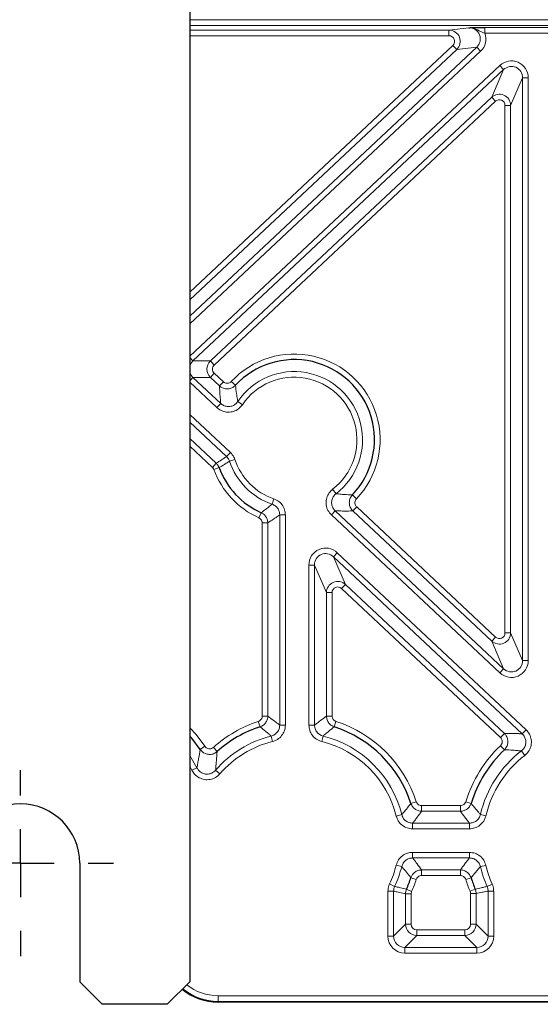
# Model space of a CAD drawing. Header units: millimetres. Extents: x 5 to 418, y 2 to 292.
# Tile 45 of 61: x 318 to 334, y 86 to 115. Entities that reach past the tile are written whole.
import ezdxf

# ---------------------------------------------------------------- set-up
doc = ezdxf.new("R2010")
doc.units = ezdxf.units.MM
doc.layers.add('SLD-0', color=7, linetype='Continuous')

# ---------------------------------------------------------------- blocks, each defined once
blk = doc.blocks.new('SW_CENTERMARKSYMBOL_2')
at = {"layer": 'SLD-0', "color": 0}
for p, q in [((0, 2), (0, 2.75)), ((0, 0), (0, 1)), ((-2, 0), (-2.75, 0)), ((0, 0), (-1, 0)), ((0, 0), (0, -1)), ((0, 0), (1, 0)), ((2, 0), (2.75, 0)), ((0, -2), (0, -2.75))]:
    blk.add_line(p, q, dxfattribs=at)

msp = doc.modelspace()

# ---------------------------------------------------------------- linework, layer by layer
at = {"color": 7, "linetype": 'Continuous', "lineweight": 25}
for p, q in [((323.4037, 260.5028), (323.4037, 86.8361)), ((320.1537, 90.3361), (320.1537, 86.8361)), ((320.1537, 86.8361), (320.8204, 86.1695)), ((322.737, 86.1695), (323.4037, 86.8361)), ((322.737, 86.1695), (320.8204, 86.1695)), ((346.237, 86.2361), (324.237, 86.2361))]:
    msp.add_line(p, q, dxfattribs=at)
at = {"color": 7, "linetype": 'Continuous', "lineweight": 18}
for p, q in [((323.4037, 115.2364), (350.4037, 115.2364)), ((350.4037, 115.0698), (323.4037, 115.0698)), ((323.4037, 114.93), (331.0517, 114.93)), ((331.0517, 114.93), (331.6385, 114.9999)), ((331.0517, 114.93), (331.0517, 114.7634)), ((332.112, 115.0057), (334.0071, 115.0057)), ((332.112, 115.0057), (332.112, 114.839)), ((334.0071, 114.839), (332.112, 114.839)), ((331.0517, 114.7634), (323.4037, 114.7634)), ((323.4037, 107.194), (331.167, 114.4758)), ((323.4037, 106.4831), (331.8708, 114.4251)), ((331.2806, 114.3547), (323.4037, 106.9664)), ((331.9844, 114.304), (323.4037, 106.2554)), ((331.2806, 114.3547), (331.167, 114.4758)), ((331.8708, 114.4251), (331.2806, 114.3547)), ((331.9844, 114.304), (331.8708, 114.4251)), ((323.4037, 105.3031), (332.5509, 113.8831)), ((332.6645, 113.762), (323.4956, 105.1617)), ((332.312, 112.948), (332.6645, 113.762)), ((332.6645, 113.762), (332.5509, 113.8831)), ((333.2237, 113.5198), (332.8712, 112.7058)), ((333.2237, 113.5198), (333.3898, 113.5198)), ((333.2237, 96.3191), (333.2237, 113.5198)), ((333.3898, 113.5198), (333.3898, 96.3191)), ((324.0108, 105.1617), (332.312, 112.948)), ((332.4256, 112.8269), (324.1244, 105.0406)), ((332.312, 112.948), (332.4256, 112.8269)), ((332.8712, 112.7058), (332.7052, 112.7058)), ((332.7052, 97.1331), (332.7052, 112.7058)), ((332.8712, 112.7058), (332.8712, 97.1331)), ((323.4956, 105.1617), (323.4037, 105.2596)), ((323.4956, 105.1617), (324.0108, 105.1617)), ((324.1244, 105.0406), (324.0108, 105.1617)), ((323.4037, 104.5793), (323.4956, 104.6773)), ((323.4956, 104.6773), (324.3166, 103.9071)), ((324.0108, 104.6773), (323.4956, 104.6773)), ((324.1244, 104.7984), (324.0108, 104.6773)), ((324.2791, 104.4256), (324.0108, 104.6773)), ((324.1244, 104.7984), (324.3927, 104.5467)), ((324.203, 103.786), (323.4037, 104.5358)), ((324.3927, 104.5467), (324.2791, 104.4256)), ((324.6282, 104.5551), (324.7501, 104.4424)), ((324.203, 103.786), (324.3166, 103.9071)), ((324.9565, 103.8704), (324.8189, 103.9634)), ((323.4037, 103.5835), (324.6023, 102.4593)), ((324.4887, 102.3382), (323.4037, 103.3559)), ((323.4037, 102.8726), (324.1848, 102.1399)), ((324.0712, 102.0188), (323.4037, 102.6449)), ((324.4887, 102.3382), (324.6023, 102.4593)), ((324.1848, 102.1399), (324.0712, 102.0188)), ((324.5766, 102.2008), (324.7342, 102.2532)), ((324.269, 102.0132), (324.1133, 101.9555)), ((327.6171, 101.3748), (327.7187, 101.2435)), ((328.3213, 101.091), (328.201, 101.2054)), ((325.8329, 100.9321), (325.8868, 101.0891)), ((325.5097, 100.6816), (325.4411, 100.5304)), ((326.0571, 100.618), (326.2231, 100.618)), ((326.0571, 94.4116), (326.0571, 100.618)), ((326.2231, 100.618), (326.2231, 94.4116)), ((327.581, 100.6175), (327.6946, 100.7386)), ((332.5509, 95.9559), (327.581, 100.6175)), ((327.6946, 100.7386), (332.6645, 96.077)), ((328.2144, 100.7343), (328.328, 100.8554)), ((332.312, 96.8909), (328.2144, 100.7343)), ((328.328, 100.8554), (332.4256, 97.012)), ((325.7046, 100.3792), (325.5385, 100.3792)), ((325.5385, 94.677), (325.5385, 100.3792)), ((325.7046, 100.3792), (325.7046, 94.677)), ((327.6429, 99.3795), (327.7565, 99.5006)), ((327.7565, 99.5006), (333.3269, 94.2757)), ((326.9177, 94.4116), (326.9177, 99.1373)), ((327.0837, 99.1373), (326.9177, 99.1373)), ((327.0837, 99.1373), (327.0837, 94.4116)), ((327.4362, 98.3234), (327.0837, 99.1373)), ((333.2133, 94.1546), (327.6429, 99.3795)), ((327.6429, 99.3795), (327.9954, 98.5656)), ((327.9954, 98.5656), (327.8818, 98.4445)), ((327.9954, 98.5656), (332.686, 94.1659)), ((327.4362, 94.677), (327.4362, 98.3234)), ((327.4362, 98.3234), (327.6022, 98.3234)), ((327.6022, 98.3234), (327.6022, 94.677)), ((332.5724, 94.0448), (327.8818, 98.4445)), ((332.8712, 97.1331), (332.7052, 97.1331)), ((332.8712, 97.1331), (333.2237, 96.3191)), ((332.312, 96.8909), (332.4256, 97.012)), ((332.6645, 96.077), (332.312, 96.8909)), ((333.2237, 96.3191), (333.3898, 96.3191)), ((332.6645, 96.077), (332.5509, 95.9559)), ((325.424, 94.5191), (325.4754, 94.3613)), ((325.7046, 94.677), (325.5385, 94.677)), ((327.6022, 94.677), (327.4362, 94.677)), ((327.7168, 94.5191), (327.6653, 94.3613)), ((326.2231, 94.4116), (326.0571, 94.4116)), ((327.0837, 94.4116), (326.9177, 94.4116)), ((333.2133, 94.1546), (333.3269, 94.2757)), ((325.8449, 93.9281), (325.8049, 94.0893)), ((327.2959, 93.9281), (327.3358, 94.0893)), ((332.686, 94.1659), (332.5724, 94.0448)), ((323.8488, 93.7856), (323.7104, 93.6939)), ((324.0982, 93.7537), (324.2092, 93.6302)), ((332.6877, 93.6831), (332.5732, 93.8034)), ((333.1893, 93.6498), (333.2909, 93.5185)), ((323.4645, 93.0808), (323.4037, 93.1988)), ((323.4645, 93.0808), (323.6139, 93.1533)), ((324.2895, 92.9729), (324.1638, 93.0814)), ((330.0867, 92.1492), (329.9289, 92.0977)), ((331.705, 92.102), (331.5465, 92.1513)), ((330.2446, 92.0346), (330.2446, 91.8686)), ((330.2446, 92.0346), (331.3879, 92.0346)), ((331.3879, 91.8686), (330.2446, 91.8686)), ((331.3879, 92.0346), (331.3879, 91.8686)), ((329.4957, 91.7283), (329.6569, 91.7682)), ((332.1416, 91.7337), (331.98, 91.7719)), ((329.9792, 91.3501), (329.9792, 91.5161)), ((329.9792, 91.5161), (331.6568, 91.5161)), ((331.6568, 91.3501), (329.9792, 91.3501)), ((331.6568, 91.3501), (331.6568, 91.5161)), ((329.9792, 90.6555), (331.6568, 90.6555)), ((329.9792, 90.4895), (329.9792, 90.6555)), ((331.6568, 90.4895), (329.9792, 90.4895)), ((331.6568, 90.4895), (331.6568, 90.6555)), ((329.4957, 90.2773), (329.6569, 90.2374)), ((330.2446, 90.137), (331.3879, 90.137)), ((330.2446, 89.971), (330.2446, 90.137)), ((331.3879, 89.971), (331.3879, 90.137)), ((331.98, 90.2337), (332.1416, 90.2719)), ((330.0867, 89.8564), (329.9289, 89.9079)), ((331.3879, 89.971), (330.2446, 89.971)), ((331.705, 89.9036), (331.5465, 89.8543)), ((329.2983, 89.7212), (329.4485, 89.6506)), ((329.9499, 89.5001), (329.7982, 89.5676)), ((331.8268, 89.5696), (331.6738, 89.5052)), ((332.1768, 89.6481), (332.3287, 89.7153)), ((329.251, 88.1815), (329.251, 89.5094)), ((329.251, 89.5094), (329.417, 89.5094)), ((329.417, 89.5094), (329.417, 88.1815)), ((329.7695, 88.534), (329.7695, 89.4327)), ((329.9355, 89.4327), (329.7695, 89.4327)), ((329.9355, 89.4327), (329.9355, 88.534)), ((331.8528, 89.4409), (331.6867, 89.4409)), ((331.6867, 88.534), (331.6867, 89.4409)), ((331.8528, 89.4409), (331.8528, 88.534)), ((332.2053, 88.1815), (332.2053, 89.5137)), ((332.2053, 89.5137), (332.3713, 89.5137)), ((332.3713, 89.5137), (332.3713, 88.1815)), ((329.417, 88.1815), (329.7695, 88.534)), ((329.9355, 88.534), (329.7695, 88.534)), ((330.1016, 88.2019), (330.1016, 88.368)), ((330.1016, 88.368), (331.5207, 88.368)), ((331.5207, 88.2019), (331.5207, 88.368)), ((331.8528, 88.534), (331.6867, 88.534)), ((331.8528, 88.534), (332.2053, 88.1815)), ((329.251, 88.1815), (329.417, 88.1815)), ((330.1016, 88.2019), (329.7491, 87.8494)), ((331.5207, 88.2019), (330.1016, 88.2019)), ((331.8732, 87.8494), (331.5207, 88.2019)), ((332.2053, 88.1815), (332.3713, 88.1815)), ((329.7491, 87.6834), (329.7491, 87.8494)), ((329.7491, 87.8494), (331.8732, 87.8494)), ((331.8732, 87.6834), (331.8732, 87.8494)), ((331.8732, 87.6834), (329.7491, 87.6834)), ((324.237, 86.4232), (346.237, 86.4232)), ((324.237, 86.4232), (324.237, 86.2565)), ((346.237, 86.2565), (324.237, 86.2565)), ((324.237, 86.2565), (324.237, 86.2361))]:
    msp.add_line(p, q, dxfattribs=at)
at = {"color": 7, "linetype": 'Continuous', "lineweight": 18, "flags": 128}
for points in [[(323.4037, 94.3309), (323.5868, 94.1329), (323.8488, 93.7856)], [(323.4037, 93.5184), (323.4039, 93.5181), (323.6139, 93.1533)]]:
    msp.add_lwpolyline(points, dxfattribs=at)
at = {"color": 7, "linetype": 'Continuous', "lineweight": 25, "flags": 128}
msp.add_lwpolyline([(323.7104, 93.6939), (323.4607, 94.0249), (323.4037, 94.0897)], dxfattribs=at)
at = {"color": 7, "linetype": 'Continuous', "lineweight": 18}
for centre, radius, start, end in [((326.487, 102.8361), 2.5318, 316.42629, 137.23939), ((326.487, 102.8361), 2.0133, 307.71554, 145.95014), ((326.487, 102.8361), 1.8473, 307.71554, 145.95014), ((326.487, 102.8361), 2.0133, 198.3961, 251.03972), ((326.487, 102.8361), 1.8473, 198.3961, 251.03972), ((326.487, 102.8361), 2.5318, 200.35515, 245.59917), ((326.5704, 91.0028), 3.6985, 108.05712, 131.94482), ((326.5704, 91.0028), 3.6985, 18.05712, 71.94288), ((326.5704, 91.0028), 3.18, 103.92831, 139.18126), ((326.5704, 91.0028), 3.0139, 103.92831, 139.18126), ((326.5704, 91.0028), 3.0139, 13.92831, 76.07169), ((326.5704, 91.0028), 3.18, 13.92831, 76.07169), ((335.237, 91.0028), 3.8652, 133.56557, 162.71351), ((335.237, 91.0028), 3.3466, 127.72603, 166.71457), ((335.237, 91.0028), 3.1806, 127.72603, 166.71457), ((326.5704, 91.0028), 3.0139, 334.8352, 346.07169), ((326.5704, 91.0028), 3.18, 334.8352, 346.07169), ((335.237, 91.0028), 3.3466, 193.28543, 203.87834), ((335.237, 91.0028), 3.1806, 193.28543, 203.87834), ((326.5704, 91.0028), 3.6985, 336.02821, 341.94288), ((335.237, 91.0028), 3.8652, 197.28649, 202.79582), ((324.237, 87.9028), 1.6463, 230.75199, 270), ((324.237, 87.9028), 1.4796, 231.40238, 270)]:
    msp.add_arc(centre, radius, start, end, dxfattribs=at)
at = {"color": 7, "linetype": 'Continuous', "lineweight": 25}
for centre, radius, start, end in [((326.487, 102.8361), 2.3658, 316.42629, 137.23939), ((326.487, 102.8361), 2.3658, 200.35515, 245.59917), ((326.5704, 91.0028), 3.5325, 108.05712, 131.94482), ((326.5704, 91.0028), 3.5325, 18.05712, 71.94288), ((335.237, 91.0028), 3.6991, 133.56557, 162.71351), ((318.4037, 90.3361), 1.75, 0, 180), ((326.5704, 91.0028), 3.5325, 336.02821, 341.94288), ((335.237, 91.0028), 3.6991, 197.28649, 202.79582), ((324.237, 87.9028), 1.6667, 230.6813, 270)]:
    msp.add_arc(centre, radius, start, end, dxfattribs=at)
at = {"color": 7, "linetype": 'Continuous', "lineweight": 18}
for centre, major_axis, ratio, start_param, end_param in [((331.0513, 114.5967), (0.331, 0.0394), 0.9999421, 5.3523524, 7.7341159), ((331.6372, 114.6665), (0.3381, 0.0403), 0.9788667, 5.3523524, 7.7341159), ((331.6372, 114.6665), (-0.5019, -0.0598), 0.9892921, 2.2107598, 3.3739319), ((331.0513, 114.5967), (-0.1673, -0.0199), 0.9892921, 2.2107598, 4.5925233), ((332.8879, 113.511), (-0.2035, -0.4698), 0.9766144, 1.9881893, 4.294996), ((332.8879, 113.511), (0.1388, 0.3204), 0.9545526, 5.129782, 7.4365886), ((332.5379, 112.7029), (0.1325, 0.306), 0.9997201, 5.129782, 7.4365886), ((332.5379, 112.7029), (-0.0678, -0.1566), 0.9766144, 1.9881893, 4.294996), ((323.7283, 104.9195), (0.3388, 0), 0.9840051, 2.3282536, 2.8515435), ((324.2398, 104.9195), (0.3333, 0), 0.9999671, 2.3282536, 3.9549317), ((324.2398, 104.9195), (0.168, 0), 0.9919219, 2.3282536, 3.9549317), ((323.7283, 104.9195), (0.3388, 0), 0.9840051, 3.4316419, 3.9549317), ((327.4196, 99.1285), (0.2035, -0.4698), 0.9766144, 1.9881893, 4.294996), ((327.4196, 99.1285), (-0.1388, 0.3204), 0.9545526, 5.129782, 7.4365886), ((327.7695, 98.3205), (-0.1325, 0.306), 0.9997201, 5.129782, 7.4365886), ((327.7695, 98.3205), (0.0678, -0.1566), 0.9766144, 1.9881893, 4.294996), ((332.5379, 97.136), (-0.1325, 0.306), 0.9997201, 1.9881893, 4.294996), ((332.5379, 97.136), (-0.0678, 0.1566), 0.9766144, 1.9881893, 4.294996), ((332.8879, 96.328), (-0.2035, 0.4698), 0.9766144, 1.9881893, 4.294996), ((332.8879, 96.328), (-0.1388, 0.3204), 0.9545526, 1.9881893, 4.294996), ((330.1029, 88.5353), (0.2357, 0.2357), 0.9999711, 2.3599926, 3.9231927), ((330.1029, 88.5353), (0.1187, 0.1187), 0.9924325, 2.3599926, 3.9231927), ((331.5194, 88.5353), (0.2357, -0.2357), 0.9999711, 5.5015852, 7.0647854), ((331.5194, 88.5353), (-0.1187, 0.1187), 0.9924325, 2.3599926, 3.9231927), ((329.7529, 88.1853), (0.3562, 0.3562), 0.9924325, 2.3599926, 3.9231927), ((329.7529, 88.1853), (0.2393, 0.2393), 0.9850067, 2.3599926, 3.9231927), ((331.8694, 88.1853), (-0.3562, 0.3562), 0.9924325, 2.3599926, 3.9231927), ((331.8694, 88.1853), (-0.2393, 0.2393), 0.9850067, 2.3599926, 3.9231927)]:
    msp.add_ellipse(centre, major_axis=major_axis, ratio=ratio, start_param=start_param, end_param=end_param, dxfattribs=at)
at = {"color": 7, "linetype": 'Continuous', "lineweight": 25}
msp.add_open_spline([(331.6385, 114.9999), (331.6389, 114.9999), (331.6559, 115.0004), (331.7194, 115.0019), (331.8226, 115.0039), (331.9741, 115.0054), (332.066, 115.0056), (332.112, 115.0057)], degree=3, knots=[0, 0, 0, 0, 0.0035254, 0.1440225, 0.5410541, 0.7700083, 1, 1, 1, 1], dxfattribs=at)
at = {"color": 7, "linetype": 'Continuous', "lineweight": 18}
for points, knots in [([(332.112, 114.839), (332.0847, 114.8479), (332.025, 114.8674), (331.9058, 114.9285), (331.78, 114.9893), (331.6716, 115.0001), (331.6392, 114.9999), (331.6385, 114.9999)], [0, 0, 0, 0, 0.1617792, 0.35471886, 0.80610221, 0.99581729, 1, 1, 1, 1]), ([(324.7501, 104.4424), (324.7316, 104.425), (324.686, 104.3823), (324.5926, 104.3414), (324.4803, 104.3312), (324.3686, 104.3573), (324.3089, 104.4029), (324.2791, 104.4256)], [0, 0, 0, 0, 0.1453672, 0.358287, 0.57177, 0.7860645, 1, 1, 1, 1]), ([(324.3166, 103.9071), (324.3109, 103.962), (324.3018, 104.0493), (324.2882, 104.2231), (324.283, 104.3397), (324.2791, 104.4256)], [0, 0, 0, 0, 0.3074103, 0.4892516, 1, 1, 1, 1]), ([(324.3927, 104.5467), (324.4076, 104.5353), (324.4374, 104.5123), (324.4933, 104.4991), (324.5495, 104.5042), (324.5962, 104.5249), (324.6189, 104.5464), (324.6282, 104.5551)], [0, 0, 0, 0, 0.21413164, 0.42830395, 0.64157431, 0.85445613, 1, 1, 1, 1]), ([(324.7501, 104.4424), (324.7591, 104.3622), (324.7713, 104.2535), (324.7955, 104.0932), (324.8099, 104.0135), (324.8189, 103.9634)], [0, 0, 0, 0, 0.5108077, 0.6926424, 1, 1, 1, 1]), ([(324.9565, 103.8704), (324.9205, 103.8269), (324.8484, 103.7399), (324.6935, 103.6642), (324.5253, 103.6414), (324.359, 103.6765), (324.255, 103.7386), (324.2085, 103.7811), (324.203, 103.786)], [0, 0, 0, 0, 0.1956089, 0.3912653, 0.5858388, 0.7797493, 0.9741299, 1, 1, 1, 1]), ([(324.3166, 103.9071), (324.3203, 103.9038), (324.3513, 103.8753), (324.4205, 103.8334), (324.5315, 103.8097), (324.6438, 103.8249), (324.7471, 103.8758), (324.7949, 103.9342), (324.8189, 103.9634)], [0, 0, 0, 0, 0.02596973, 0.22069571, 0.41436429, 0.60848333, 0.80395088, 1, 1, 1, 1]), ([(324.1848, 102.1399), (324.2352, 102.1732), (324.3042, 102.2188), (324.4056, 102.2848), (324.4565, 102.3175), (324.4887, 102.3382)], [0, 0, 0, 0, 0.5004593, 0.68426591, 1, 1, 1, 1]), ([(324.5766, 102.2008), (324.5704, 102.2173), (324.551, 102.2688), (324.5139, 102.3101), (324.4887, 102.3382)], [0, 0, 0, 0, 0.32108, 1, 1, 1, 1]), ([(324.6023, 102.4593), (324.64, 102.4172), (324.6956, 102.3552), (324.7248, 102.278), (324.7342, 102.2532)], [0, 0, 0, 0, 0.6789441, 1, 1, 1, 1]), ([(324.1848, 102.1399), (324.1946, 102.1301), (324.2308, 102.0939), (324.2529, 102.0472), (324.269, 102.0132)], [0, 0, 0, 0, 0.2707514, 1, 1, 1, 1]), ([(324.5766, 102.2008), (324.544, 102.1813), (324.4924, 102.1506), (324.3897, 102.0882), (324.32, 102.0449), (324.269, 102.0132)], [0, 0, 0, 0, 0.31573237, 0.49953877, 1, 1, 1, 1]), ([(324.1133, 101.9555), (324.1053, 101.9725), (324.0942, 101.9958), (324.0761, 102.0139), (324.0712, 102.0188)], [0, 0, 0, 0, 0.7292342, 1, 1, 1, 1]), ([(327.581, 100.6175), (327.5438, 100.66), (327.4693, 100.7449), (327.4191, 100.9099), (327.4232, 101.0796), (327.4842, 101.2382), (327.562, 101.331), (327.6113, 101.3702), (327.6171, 101.3748)], [0, 0, 0, 0, 0.1956089, 0.3912653, 0.585841, 0.7797518, 0.9741302, 1, 1, 1, 1]), ([(327.7187, 101.2435), (327.7148, 101.2404), (327.6817, 101.2143), (327.6294, 101.1526), (327.5884, 101.0468), (327.5856, 100.9335), (327.6195, 100.8234), (327.6696, 100.7669), (327.6946, 100.7386)], [0, 0, 0, 0, 0.0259698, 0.2206945, 0.4143625, 0.6084838, 0.8039521, 1, 1, 1, 1]), ([(327.7187, 101.2435), (327.7692, 101.2377), (327.8497, 101.2284), (328.0112, 101.2145), (328.1205, 101.2093), (328.201, 101.2054)], [0, 0, 0, 0, 0.3073576, 0.4891923, 1, 1, 1, 1]), ([(328.2144, 100.7343), (328.1972, 100.7529), (328.1549, 100.7988), (328.1146, 100.8925), (328.1052, 101.0048), (328.1321, 101.1164), (328.1781, 101.1758), (328.201, 101.2054)], [0, 0, 0, 0, 0.1453676, 0.3582874, 0.5717701, 0.7860646, 1, 1, 1, 1]), ([(325.5097, 100.6816), (325.5645, 100.7222), (325.6391, 100.7776), (325.7467, 100.8617), (325.7995, 100.9049), (325.8329, 100.9321)], [0, 0, 0, 0, 0.5038404, 0.686967, 1, 1, 1, 1]), ([(326.0571, 100.618), (326.0554, 100.6433), (326.0514, 100.7058), (326.0107, 100.7991), (325.9356, 100.8855), (325.8671, 100.9165), (325.8329, 100.9321)], [0, 0, 0, 0, 0.184472, 0.4558696, 0.7277768, 1, 1, 1, 1]), ([(325.8868, 101.0891), (325.9381, 101.0657), (326.0406, 101.0189), (326.153, 100.8893), (326.2143, 100.7496), (326.2206, 100.6559), (326.2231, 100.618)], [0, 0, 0, 0, 0.27207102, 0.54417064, 0.81568969, 1, 1, 1, 1]), ([(328.3213, 101.091), (328.3098, 101.0761), (328.2866, 101.0465), (328.273, 100.9907), (328.2777, 100.9345), (328.298, 100.8876), (328.3194, 100.8647), (328.328, 100.8554)], [0, 0, 0, 0, 0.2141316, 0.4283039, 0.6415739, 0.8544558, 1, 1, 1, 1]), ([(325.5097, 100.6816), (325.5228, 100.675), (325.5691, 100.6516), (325.636, 100.5902), (325.6934, 100.4912), (325.7008, 100.4166), (325.7046, 100.3792)], [0, 0, 0, 0, 0.116656, 0.4107879, 0.7054956, 1, 1, 1, 1]), ([(326.0571, 100.618), (326.0203, 100.592), (325.962, 100.5508), (325.8445, 100.4706), (325.7638, 100.4179), (325.7046, 100.3792)], [0, 0, 0, 0, 0.3130489, 0.4961775, 1, 1, 1, 1]), ([(328.2144, 100.7343), (328.1284, 100.7327), (328.0118, 100.7304), (327.8374, 100.7329), (327.7497, 100.7364), (327.6946, 100.7386)], [0, 0, 0, 0, 0.51074844, 0.69258973, 1, 1, 1, 1]), ([(325.5385, 100.3792), (325.5367, 100.3979), (325.5331, 100.4353), (325.5044, 100.4848), (325.4709, 100.5155), (325.4477, 100.5271), (325.4411, 100.5304)], [0, 0, 0, 0, 0.2945745, 0.5891745, 0.8832784, 1, 1, 1, 1]), ([(325.424, 94.5191), (325.4412, 94.5267), (325.4756, 94.5417), (325.5137, 94.5843), (325.5353, 94.6314), (325.5376, 94.6635), (325.5385, 94.677)], [0, 0, 0, 0, 0.268676, 0.5373812, 0.805492, 1, 1, 1, 1]), ([(325.7046, 94.677), (325.7026, 94.65), (325.6978, 94.5859), (325.6546, 94.4919), (325.5785, 94.4067), (325.5098, 94.3764), (325.4754, 94.3613)], [0, 0, 0, 0, 0.19440653, 0.4625975, 0.73141926, 1, 1, 1, 1]), ([(325.7046, 94.677), (325.7639, 94.6335), (325.8546, 94.567), (325.9721, 94.4777), (326.0303, 94.4324), (326.0571, 94.4116)], [0, 0, 0, 0, 0.5045111, 0.7721563, 1, 1, 1, 1]), ([(327.0837, 94.4116), (327.1105, 94.4324), (327.1687, 94.4777), (327.2862, 94.567), (327.3769, 94.6335), (327.4362, 94.677)], [0, 0, 0, 0, 0.2278437, 0.4954889, 1, 1, 1, 1]), ([(327.6653, 94.3613), (327.6403, 94.3715), (327.5808, 94.3959), (327.5048, 94.4661), (327.4474, 94.565), (327.4399, 94.6397), (327.4362, 94.677)], [0, 0, 0, 0, 0.19440642, 0.46259747, 0.73141924, 1, 1, 1, 1]), ([(327.6022, 94.677), (327.604, 94.6583), (327.6077, 94.6209), (327.6364, 94.5714), (327.6744, 94.5364), (327.7042, 94.5242), (327.7168, 94.5191)], [0, 0, 0, 0, 0.2686761, 0.5373812, 0.8054921, 1, 1, 1, 1]), ([(325.8049, 94.0893), (325.7801, 94.1106), (325.726, 94.1569), (325.6163, 94.2484), (325.5311, 94.3167), (325.4754, 94.3613)], [0, 0, 0, 0, 0.2278356, 0.4954778, 1, 1, 1, 1]), ([(325.8049, 94.0893), (325.8382, 94.1007), (325.9069, 94.1244), (325.9891, 94.2002), (326.0464, 94.2992), (326.0535, 94.3741), (326.0571, 94.4116)], [0, 0, 0, 0, 0.2381103, 0.4915247, 0.7455834, 1, 1, 1, 1]), ([(326.2231, 94.4116), (326.2176, 94.3555), (326.2067, 94.2432), (326.1206, 94.0949), (325.9975, 93.9811), (325.8947, 93.9454), (325.8449, 93.9281)], [0, 0, 0, 0, 0.2542267, 0.5084849, 0.7620841, 1, 1, 1, 1]), ([(327.2959, 93.9281), (327.2427, 93.9469), (327.1364, 93.9846), (327.0132, 94.1038), (326.9324, 94.2507), (326.9225, 94.3591), (326.9177, 94.4116)], [0, 0, 0, 0, 0.2542266, 0.5084848, 0.7620837, 1, 1, 1, 1]), ([(327.0837, 94.4116), (327.0868, 94.3765), (327.0932, 94.3042), (327.147, 94.2061), (327.2293, 94.1266), (327.3003, 94.1017), (327.3358, 94.0893)], [0, 0, 0, 0, 0.2381106, 0.4915249, 0.7455834, 1, 1, 1, 1]), ([(327.6653, 94.3613), (327.6096, 94.3167), (327.5244, 94.2484), (327.4148, 94.1569), (327.3607, 94.1106), (327.3358, 94.0893)], [0, 0, 0, 0, 0.5045222, 0.7721644, 1, 1, 1, 1]), ([(333.3269, 94.2757), (333.3641, 94.2333), (333.4386, 94.1483), (333.4888, 93.9834), (333.4847, 93.8137), (333.4237, 93.6551), (333.3459, 93.5623), (333.2966, 93.5231), (333.2909, 93.5185)], [0, 0, 0, 0, 0.1956289, 0.3913053, 0.5859015, 0.7798339, 0.9742344, 1, 1, 1, 1]), ([(332.5732, 93.8034), (332.5855, 93.8177), (332.6101, 93.8461), (332.6265, 93.9012), (332.6246, 93.9576), (332.6057, 94.0081), (332.5828, 94.0334), (332.5724, 94.0448)], [0, 0, 0, 0, 0.2076622, 0.4153673, 0.622115, 0.828389, 1, 1, 1, 1]), ([(332.686, 94.1659), (332.7066, 94.143), (332.7521, 94.0924), (332.7895, 93.9913), (332.7933, 93.8787), (332.7609, 93.7686), (332.7121, 93.7116), (332.6877, 93.6831)], [0, 0, 0, 0, 0.1714023, 0.377749, 0.5847293, 0.7925547, 1, 1, 1, 1]), ([(332.686, 94.1659), (332.7739, 94.1657), (332.9098, 94.1652), (333.0869, 94.1602), (333.1751, 94.1563), (333.2133, 94.1546)], [0, 0, 0, 0, 0.5102786, 0.788271, 1, 1, 1, 1]), ([(333.1893, 93.6498), (333.1932, 93.6529), (333.2262, 93.679), (333.2785, 93.7407), (333.3195, 93.8465), (333.3223, 93.9598), (333.2884, 94.0698), (333.2383, 94.1264), (333.2133, 94.1546)], [0, 0, 0, 0, 0.0258651, 0.2206116, 0.4143019, 0.6084441, 0.8039323, 1, 1, 1, 1]), ([(323.6139, 93.1533), (323.6219, 93.1977), (323.6386, 93.2902), (323.6714, 93.4732), (323.6947, 93.6049), (323.7104, 93.6939)], [0, 0, 0, 0, 0.2301794, 0.4798234, 1, 1, 1, 1]), ([(324.2092, 93.6302), (324.1759, 93.6064), (324.1123, 93.5608), (323.9961, 93.5399), (323.8846, 93.5557), (323.7817, 93.6068), (323.7341, 93.6649), (323.7104, 93.6939)], [0, 0, 0, 0, 0.2144185, 0.4098844, 0.6061223, 0.8032719, 1, 1, 1, 1]), ([(323.8488, 93.7856), (323.8607, 93.7709), (323.8844, 93.7417), (323.9359, 93.7159), (323.9916, 93.708), (324.0498, 93.7186), (324.0816, 93.7417), (324.0982, 93.7537)], [0, 0, 0, 0, 0.1969879, 0.3940227, 0.5899915, 0.7853198, 1, 1, 1, 1]), ([(324.2092, 93.6302), (324.2018, 93.5399), (324.1908, 93.4063), (324.1754, 93.2205), (324.1676, 93.1265), (324.1638, 93.0814)], [0, 0, 0, 0, 0.52017199, 0.76981706, 1, 1, 1, 1]), ([(333.1893, 93.6498), (333.1532, 93.6531), (333.0697, 93.6607), (332.9015, 93.6731), (332.7717, 93.6792), (332.6877, 93.6831)], [0, 0, 0, 0, 0.2117095, 0.4896934, 1, 1, 1, 1]), ([(324.2895, 92.9729), (324.2484, 92.9338), (324.1662, 92.8555), (324.003, 92.7984), (323.8329, 92.7957), (323.6728, 92.8507), (323.5427, 92.9492), (323.4894, 93.039), (323.4645, 93.0808)], [0, 0, 0, 0, 0.1717829, 0.343628, 0.5139988, 0.6831166, 0.8523076, 1, 1, 1, 1]), ([(323.6139, 93.1533), (323.6304, 93.1252), (323.6657, 93.0649), (323.7524, 92.9983), (323.8591, 92.9614), (323.9731, 92.9631), (324.0741, 93.0011), (324.1343, 93.0482), (324.1594, 93.0764), (324.1638, 93.0814)], [0, 0, 0, 0, 0.1483056, 0.3174208, 0.4858894, 0.655558, 0.8272125, 0.9692806, 1, 1, 1, 1]), ([(330.0867, 92.1492), (330.0943, 92.132), (330.1093, 92.0976), (330.1519, 92.0594), (330.199, 92.0379), (330.2311, 92.0356), (330.2446, 92.0346)], [0, 0, 0, 0, 0.268676, 0.5373812, 0.805492, 1, 1, 1, 1]), ([(331.3879, 92.0346), (331.4066, 92.0365), (331.444, 92.0401), (331.4935, 92.0688), (331.5291, 92.1074), (331.5412, 92.138), (331.5465, 92.1513)], [0, 0, 0, 0, 0.2658487, 0.5317269, 0.7969989, 1, 1, 1, 1]), ([(329.6569, 91.7682), (329.6782, 91.7931), (329.7245, 91.8472), (329.816, 91.9568), (329.8843, 92.0421), (329.9289, 92.0977)], [0, 0, 0, 0, 0.2278356, 0.4954778, 1, 1, 1, 1]), ([(330.2446, 91.8686), (330.2176, 91.8706), (330.1535, 91.8754), (330.0595, 91.9185), (329.9743, 91.9947), (329.944, 92.0634), (329.9289, 92.0977)], [0, 0, 0, 0, 0.1944065, 0.4625975, 0.7314193, 1, 1, 1, 1]), ([(330.2446, 91.8686), (330.2011, 91.8093), (330.1346, 91.7186), (330.0453, 91.6011), (330, 91.5429), (329.9792, 91.5161)], [0, 0, 0, 0, 0.5045111, 0.7721563, 1, 1, 1, 1]), ([(331.705, 92.102), (331.6944, 92.0755), (331.67, 92.0143), (331.5988, 91.9372), (331.5, 91.8798), (331.4253, 91.8723), (331.3879, 91.8686)], [0, 0, 0, 0, 0.2028963, 0.4682544, 0.73425, 1, 1, 1, 1]), ([(331.6568, 91.5161), (331.6368, 91.5414), (331.591, 91.5996), (331.5005, 91.7171), (331.432, 91.8093), (331.3879, 91.8686)], [0, 0, 0, 0, 0.2156826, 0.49539058, 1, 1, 1, 1]), ([(331.705, 92.102), (331.7501, 92.0462), (331.8203, 91.9595), (331.9128, 91.8497), (331.9596, 91.7955), (331.98, 91.7719)], [0, 0, 0, 0, 0.5046199, 0.7843248, 1, 1, 1, 1]), ([(329.9792, 91.3501), (329.923, 91.3556), (329.8108, 91.3665), (329.6625, 91.4525), (329.5487, 91.5757), (329.513, 91.6785), (329.4957, 91.7283)], [0, 0, 0, 0, 0.2542267, 0.5084849, 0.7620841, 1, 1, 1, 1]), ([(329.6569, 91.7682), (329.6683, 91.735), (329.6919, 91.6663), (329.7678, 91.584), (329.8668, 91.5267), (329.9417, 91.5197), (329.9792, 91.5161)], [0, 0, 0, 0, 0.2381103, 0.4915247, 0.7455834, 1, 1, 1, 1]), ([(331.6568, 91.5161), (331.6931, 91.5194), (331.7667, 91.5262), (331.8653, 91.5817), (331.9438, 91.6649), (331.9679, 91.7362), (331.98, 91.7719)], [0, 0, 0, 0, 0.2444323, 0.495726, 0.7476812, 1, 1, 1, 1]), ([(332.1416, 91.7337), (332.1233, 91.6804), (332.0869, 91.5736), (331.9691, 91.4491), (331.8214, 91.3657), (331.7111, 91.3552), (331.6568, 91.3501)], [0, 0, 0, 0, 0.2521236, 0.504279, 0.7557651, 1, 1, 1, 1]), ([(329.4957, 90.2773), (329.5145, 90.3305), (329.5522, 90.4367), (329.6714, 90.56), (329.8183, 90.6408), (329.9267, 90.6507), (329.9792, 90.6555)], [0, 0, 0, 0, 0.2542266, 0.5084848, 0.7620837, 1, 1, 1, 1]), ([(329.9792, 90.4895), (329.9441, 90.4864), (329.8718, 90.48), (329.7737, 90.4262), (329.6942, 90.3438), (329.6693, 90.2729), (329.6569, 90.2374)], [0, 0, 0, 0, 0.2381106, 0.4915249, 0.7455834, 1, 1, 1, 1]), ([(329.9792, 90.4895), (329.9878, 90.4784), (330.0332, 90.4202), (330.1231, 90.3027), (330.2011, 90.1963), (330.2446, 90.137)], [0, 0, 0, 0, 0.094334, 0.4954889, 1, 1, 1, 1]), ([(331.3879, 90.137), (331.432, 90.1963), (331.5042, 90.2935), (331.5949, 90.411), (331.6408, 90.4692), (331.6568, 90.4895)], [0, 0, 0, 0, 0.5046094, 0.8271553, 1, 1, 1, 1]), ([(331.6568, 90.6555), (331.7129, 90.65), (331.8251, 90.6391), (331.9734, 90.553), (332.0886, 90.4285), (332.1241, 90.3236), (332.1416, 90.2719)], [0, 0, 0, 0, 0.2521236, 0.5042792, 0.7557655, 1, 1, 1, 1]), ([(331.98, 90.2337), (331.9684, 90.2683), (331.9449, 90.3384), (331.8682, 90.4216), (331.7692, 90.4789), (331.6943, 90.4859), (331.6568, 90.4895)], [0, 0, 0, 0, 0.24443203, 0.49572581, 0.74768127, 1, 1, 1, 1]), ([(329.9289, 89.9079), (329.8843, 89.9635), (329.8042, 90.0635), (329.7122, 90.173), (329.6657, 90.2271), (329.6569, 90.2374)], [0, 0, 0, 0, 0.50452225, 0.90566999, 1, 1, 1, 1]), ([(329.9289, 89.9079), (329.9391, 89.9329), (329.9635, 89.9924), (330.0337, 90.0684), (330.1325, 90.1257), (330.2072, 90.1332), (330.2446, 90.137)], [0, 0, 0, 0, 0.1944064, 0.4625975, 0.7314192, 1, 1, 1, 1]), ([(331.3879, 90.137), (331.4164, 90.1348), (331.482, 90.1297), (331.5768, 90.0845), (331.661, 90.0072), (331.6903, 89.9381), (331.705, 89.9036)], [0, 0, 0, 0, 0.2028964, 0.4682544, 0.73425, 1, 1, 1, 1]), ([(331.98, 90.2337), (331.9636, 90.2148), (331.9168, 90.1606), (331.8241, 90.0508), (331.7501, 89.9594), (331.705, 89.9036)], [0, 0, 0, 0, 0.1728384, 0.4953801, 1, 1, 1, 1]), ([(330.2446, 89.971), (330.2259, 89.9691), (330.1885, 89.9655), (330.139, 89.9368), (330.104, 89.8987), (330.0918, 89.8689), (330.0867, 89.8564)], [0, 0, 0, 0, 0.2686761, 0.5373812, 0.8054921, 1, 1, 1, 1]), ([(331.5465, 89.8543), (331.5392, 89.8716), (331.5246, 89.9062), (331.4825, 89.9449), (331.435, 89.9674), (331.4022, 89.9699), (331.3879, 89.971)], [0, 0, 0, 0, 0.2658487, 0.5317269, 0.7969988, 1, 1, 1, 1]), ([(329.251, 89.5094), (329.2558, 89.5656), (329.2622, 89.6389), (329.2915, 89.7057), (329.2983, 89.7212)], [0, 0, 0, 0, 0.7673609, 1, 1, 1, 1]), ([(329.4485, 89.6506), (329.444, 89.6402), (329.4244, 89.5958), (329.4202, 89.5469), (329.417, 89.5094)], [0, 0, 0, 0, 0.2326619, 1, 1, 1, 1]), ([(329.4485, 89.6506), (329.4633, 89.647), (329.5215, 89.6328), (329.638, 89.6048), (329.7398, 89.5812), (329.7982, 89.5676)], [0, 0, 0, 0, 0.1270496, 0.4996444, 1, 1, 1, 1]), ([(329.7695, 89.4327), (329.7697, 89.4417), (329.7707, 89.4879), (329.7859, 89.532), (329.7982, 89.5676)], [0, 0, 0, 0, 0.1943289, 1, 1, 1, 1]), ([(331.8268, 89.5696), (331.8852, 89.5824), (331.98, 89.6033), (332.0966, 89.6296), (332.1549, 89.643), (332.1768, 89.6481)], [0, 0, 0, 0, 0.5003188, 0.8117385, 1, 1, 1, 1]), ([(331.8268, 89.5696), (331.8293, 89.5633), (331.8457, 89.5226), (331.8495, 89.4784), (331.8528, 89.4409)], [0, 0, 0, 0, 0.152627, 1, 1, 1, 1]), ([(332.2053, 89.5137), (332.2051, 89.5225), (332.2042, 89.5685), (332.1891, 89.6125), (332.1768, 89.6481)], [0, 0, 0, 0, 0.1911992, 1, 1, 1, 1]), ([(332.3287, 89.7153), (332.347, 89.6619), (332.3697, 89.5959), (332.371, 89.5269), (332.3713, 89.5137)], [0, 0, 0, 0, 0.80882123, 1, 1, 1, 1]), ([(329.7695, 89.4327), (329.7107, 89.4453), (329.6063, 89.4676), (329.4888, 89.4934), (329.4301, 89.5065), (329.417, 89.5094)], [0, 0, 0, 0, 0.5003549, 0.8885911, 1, 1, 1, 1]), ([(329.9499, 89.5001), (329.9437, 89.4824), (329.9361, 89.4603), (329.9356, 89.4372), (329.9355, 89.4327)], [0, 0, 0, 0, 0.8056587, 1, 1, 1, 1]), ([(331.6867, 89.4409), (331.6851, 89.4596), (331.6832, 89.4818), (331.675, 89.5021), (331.6738, 89.5052)], [0, 0, 0, 0, 0.8473625, 1, 1, 1, 1]), ([(332.2053, 89.5137), (332.1563, 89.5034), (332.0976, 89.491), (331.9801, 89.4667), (331.9116, 89.4528), (331.8528, 89.4409)], [0, 0, 0, 0, 0.4170362, 0.4996818, 1, 1, 1, 1])]:
    msp.add_open_spline(points, degree=3, knots=knots, dxfattribs=at)

# ---------------------------------------------------------------- block references
at = {"layer": 'SLD-0', "color": 7}
msp.add_blockref('SW_CENTERMARKSYMBOL_2', (318.4037, 90.3361), dxfattribs=at)

doc.saveas('drawing.dxf')
